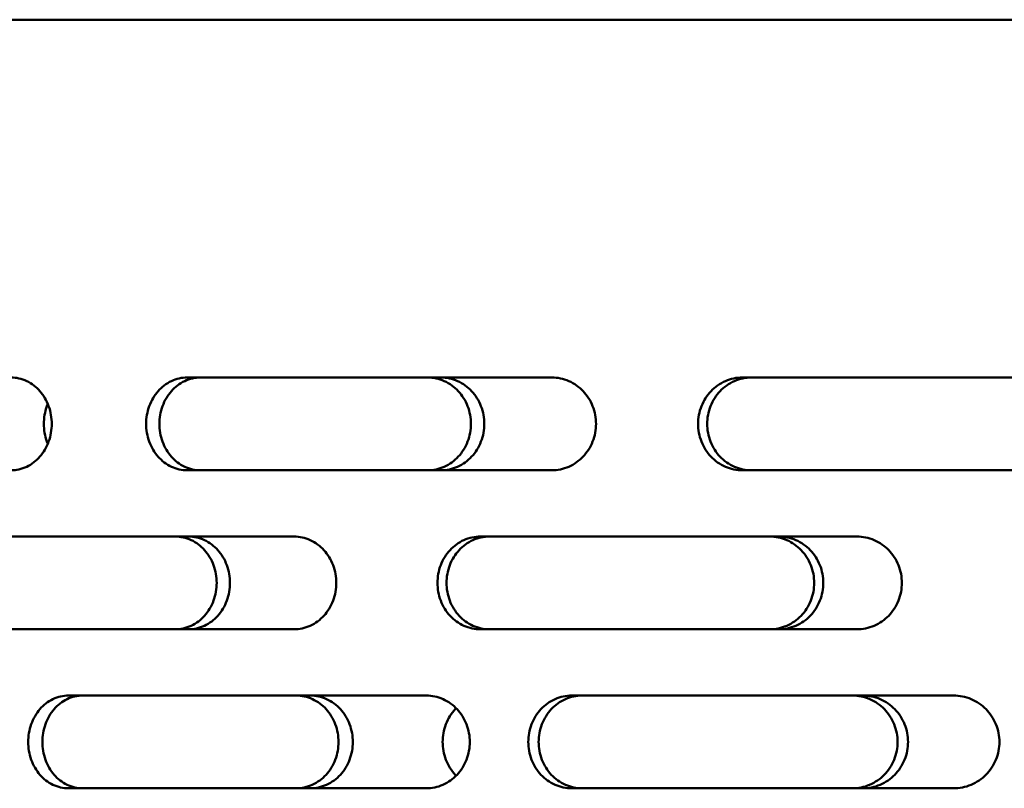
# Model space of a CAD drawing. Header units: millimetres. Extents: x -687 to 6545, y -1613 to 2022.
# Tile 10 of 36: x 2875 to 2949, y 799 to 857. Entities that reach past the tile are written whole.
import ezdxf

# ---------------------------------------------------------------- set-up
doc = ezdxf.new("R2010")
doc.units = ezdxf.units.MM
doc.layers.add('Видимый контур (ГОСТ)', color=7, linetype='Continuous', lineweight=50)

msp = doc.modelspace()

# ---------------------------------------------------------------- linework, layer by layer
at = {"layer": 'Видимый контур (ГОСТ)'}
for p, q in [((3267.354, 856.5), (2747.354, 856.5)), ((2914.859, 829.5), (2887.345, 829.5)), ((2958.459, 829.5), (2929.219, 829.5)), ((2887.345, 822.5), (2914.859, 822.5)), ((2929.219, 822.5), (2958.459, 822.5)), ((2895.415, 817.5), (2869.122, 817.5)), ((2937.865, 817.5), (2909.461, 817.5)), ((2869.122, 810.5), (2895.415, 810.5)), ((2909.461, 810.5), (2937.865, 810.5)), ((2905.39, 805.5), (2878.382, 805.5)), ((2945.161, 805.5), (2916.348, 805.5)), ((2878.382, 798.5), (2905.39, 798.5)), ((2916.348, 798.5), (2945.161, 798.5))]:
    msp.add_line(p, q, dxfattribs=at)
for points, knots in [([(2874.069, 829.5), (2874.452, 829.5), (2874.861, 829.412), (2875.616, 829.053), (2875.962, 828.782), (2876.505, 828.159), (2876.739, 827.767), (2877.052, 826.907), (2877.129, 826.439), (2877.129, 826), (2877.129, 825.561), (2877.052, 825.093), (2876.739, 824.233), (2876.505, 823.841), (2875.962, 823.218), (2875.616, 822.947), (2874.861, 822.588), (2874.452, 822.5), (2874.069, 822.5)], [1.592092, 1.592092, 1.592092, 1.592092, 1.725842, 1.725842, 1.859593, 1.859593, 1.991359, 1.991359, 2.123125, 2.123125, 2.123125, 2.254891, 2.254891, 2.386657, 2.386657, 2.520407, 2.520407, 2.654158, 2.654158, 2.654158, 2.654158]), ([(2887.345, 822.5), (2886.955, 822.5), (2886.539, 822.588), (2885.775, 822.945), (2885.427, 823.215), (2884.879, 823.836), (2884.641, 824.23), (2884.326, 825.092), (2884.249, 825.561), (2884.249, 826.439), (2884.326, 826.908), (2884.641, 827.77), (2884.879, 828.164), (2885.427, 828.785), (2885.775, 829.055), (2886.539, 829.412), (2886.955, 829.5), (2887.345, 829.5)], [0.527688, 0.527688, 0.527688, 0.527688, 0.659634, 0.659634, 0.791579, 0.791579, 0.923411, 0.923411, 1.055244, 1.055244, 1.187076, 1.187076, 1.318908, 1.318908, 1.450854, 1.450854, 1.582799, 1.582799, 1.582799, 1.582799]), ([(2888.346, 829.5), (2887.956, 829.5), (2887.54, 829.412), (2886.776, 829.055), (2886.428, 828.785), (2885.879, 828.164), (2885.642, 827.77), (2885.327, 826.908), (2885.249, 826.439), (2885.249, 825.561), (2885.327, 825.092), (2885.642, 824.23), (2885.879, 823.836), (2886.428, 823.215), (2886.776, 822.945), (2887.54, 822.588), (2887.956, 822.5), (2888.346, 822.5)], [0.527693, 0.527693, 0.527693, 0.527693, 0.65964, 0.65964, 0.791587, 0.791587, 0.923419, 0.923419, 1.055252, 1.055252, 1.187084, 1.187084, 1.318916, 1.318916, 1.450863, 1.450863, 1.58281, 1.58281, 1.58281, 1.58281]), ([(2905.491, 822.5), (2905.899, 822.5), (2906.335, 822.588), (2907.138, 822.946), (2907.505, 823.217), (2908.083, 823.839), (2908.333, 824.231), (2908.665, 825.092), (2908.747, 825.561), (2908.747, 826), (2908.747, 826.439), (2908.665, 826.908), (2908.333, 827.769), (2908.083, 828.161), (2907.505, 828.783), (2907.138, 829.054), (2906.335, 829.412), (2905.899, 829.5), (2905.491, 829.5)], [1.587754, 1.587754, 1.587754, 1.587754, 1.720704, 1.720704, 1.853655, 1.853655, 1.985455, 1.985455, 2.117255, 2.117255, 2.117255, 2.249055, 2.249055, 2.380856, 2.380856, 2.513806, 2.513806, 2.646756, 2.646756, 2.646756, 2.646756]), ([(2906.499, 829.5), (2906.907, 829.5), (2907.343, 829.412), (2908.146, 829.054), (2908.513, 828.783), (2909.092, 828.161), (2909.342, 827.768), (2909.675, 826.908), (2909.757, 826.439), (2909.757, 826), (2909.757, 825.561), (2909.675, 825.092), (2909.342, 824.232), (2909.092, 823.839), (2908.513, 823.217), (2908.146, 822.946), (2907.343, 822.588), (2906.907, 822.5), (2906.499, 822.5)], [1.587843, 1.587843, 1.587843, 1.587843, 1.720811, 1.720811, 1.853779, 1.853779, 1.985579, 1.985579, 2.117378, 2.117378, 2.117378, 2.249178, 2.249178, 2.380978, 2.380978, 2.513945, 2.513945, 2.646913, 2.646913, 2.646913, 2.646913]), ([(2914.859, 829.5), (2915.275, 829.5), (2915.721, 829.412), (2916.541, 829.053), (2916.917, 828.782), (2917.507, 828.159), (2917.762, 827.767), (2918.101, 826.907), (2918.184, 826.439), (2918.184, 826), (2918.184, 825.561), (2918.101, 825.093), (2917.762, 824.233), (2917.507, 823.841), (2916.917, 823.218), (2916.541, 822.947), (2915.721, 822.588), (2915.275, 822.5), (2914.859, 822.5)], [1.592092, 1.592092, 1.592092, 1.592092, 1.725842, 1.725842, 1.859593, 1.859593, 1.991359, 1.991359, 2.123125, 2.123125, 2.123125, 2.254891, 2.254891, 2.386657, 2.386657, 2.520407, 2.520407, 2.654158, 2.654158, 2.654158, 2.654158]), ([(2929.219, 822.5), (2928.8, 822.5), (2928.353, 822.588), (2927.531, 822.945), (2927.156, 823.215), (2926.565, 823.836), (2926.309, 824.23), (2925.969, 825.092), (2925.886, 825.561), (2925.886, 826.439), (2925.969, 826.908), (2926.309, 827.77), (2926.565, 828.164), (2927.156, 828.785), (2927.531, 829.055), (2928.353, 829.412), (2928.8, 829.5), (2929.219, 829.5)], [0.527688, 0.527688, 0.527688, 0.527688, 0.659634, 0.659634, 0.791579, 0.791579, 0.923411, 0.923411, 1.055244, 1.055244, 1.187076, 1.187076, 1.318908, 1.318908, 1.450854, 1.450854, 1.582799, 1.582799, 1.582799, 1.582799]), ([(2929.904, 829.5), (2929.484, 829.5), (2929.037, 829.412), (2928.215, 829.055), (2927.841, 828.785), (2927.249, 828.164), (2926.993, 827.77), (2926.654, 826.908), (2926.57, 826.439), (2926.57, 825.561), (2926.654, 825.092), (2926.993, 824.23), (2927.249, 823.836), (2927.841, 823.215), (2928.215, 822.945), (2929.037, 822.588), (2929.484, 822.5), (2929.904, 822.5)], [0.527693, 0.527693, 0.527693, 0.527693, 0.65964, 0.65964, 0.791587, 0.791587, 0.923419, 0.923419, 1.055252, 1.055252, 1.187084, 1.187084, 1.318916, 1.318916, 1.450863, 1.450863, 1.58281, 1.58281, 1.58281, 1.58281]), ([(2876.828, 824.49), (2876.805, 824.546), (2876.783, 824.603), (2876.609, 825.092), (2876.533, 825.561), (2876.533, 826.439), (2876.609, 826.908), (2876.783, 827.397), (2876.805, 827.454), (2876.828, 827.51)], [0.9053499, 0.9053499, 0.9053499, 0.9053499, 0.9229027, 0.9229027, 1.0547443, 1.0547443, 1.1865859, 1.1865859, 1.2041387, 1.2041387, 1.2041387, 1.2041387]), ([(2886.458, 810.5), (2886.847, 810.5), (2887.263, 810.588), (2888.03, 810.945), (2888.38, 811.215), (2888.934, 811.836), (2889.174, 812.23), (2889.492, 813.092), (2889.571, 813.561), (2889.571, 814), (2889.571, 814.439), (2889.492, 814.908), (2889.174, 815.77), (2888.934, 816.164), (2888.38, 816.785), (2888.03, 817.055), (2887.263, 817.412), (2886.847, 817.5), (2886.458, 817.5)], [1.582677, 1.582677, 1.582677, 1.582677, 1.714657, 1.714657, 1.846638, 1.846638, 1.978477, 1.978477, 2.110317, 2.110317, 2.110317, 2.242156, 2.242156, 2.373995, 2.373995, 2.505976, 2.505976, 2.637956, 2.637956, 2.637956, 2.637956]), ([(2887.459, 817.5), (2887.848, 817.5), (2888.264, 817.412), (2889.031, 817.055), (2889.381, 816.785), (2889.935, 816.164), (2890.175, 815.77), (2890.494, 814.908), (2890.572, 814.439), (2890.572, 814), (2890.572, 813.561), (2890.494, 813.092), (2890.175, 812.23), (2889.935, 811.836), (2889.381, 811.215), (2889.031, 810.945), (2888.264, 810.588), (2887.848, 810.5), (2887.459, 810.5)], [1.582686, 1.582686, 1.582686, 1.582686, 1.714669, 1.714669, 1.846652, 1.846652, 1.978491, 1.978491, 2.11033, 2.11033, 2.11033, 2.242169, 2.242169, 2.374009, 2.374009, 2.505992, 2.505992, 2.637974, 2.637974, 2.637974, 2.637974]), ([(2895.415, 817.5), (2895.813, 817.5), (2896.238, 817.412), (2897.021, 817.054), (2897.38, 816.785), (2897.945, 816.163), (2898.19, 815.77), (2898.515, 814.908), (2898.595, 814.439), (2898.595, 814), (2898.595, 813.561), (2898.515, 813.092), (2898.19, 812.23), (2897.945, 811.837), (2897.38, 811.215), (2897.021, 810.946), (2896.238, 810.588), (2895.813, 810.5), (2895.415, 810.5)], [1.58443, 1.58443, 1.58443, 1.58443, 1.716756, 1.716756, 1.849081, 1.849081, 1.980908, 1.980908, 2.112734, 2.112734, 2.112734, 2.24456, 2.24456, 2.376387, 2.376387, 2.508712, 2.508712, 2.641038, 2.641038, 2.641038, 2.641038]), ([(2909.461, 810.5), (2909.054, 810.5), (2908.619, 810.588), (2907.821, 810.945), (2907.458, 811.215), (2906.884, 811.836), (2906.635, 812.23), (2906.306, 813.092), (2906.225, 813.561), (2906.225, 814.439), (2906.306, 814.908), (2906.635, 815.77), (2906.884, 816.164), (2907.458, 816.785), (2907.821, 817.055), (2908.619, 817.412), (2909.054, 817.5), (2909.461, 817.5)], [0.527492, 0.527492, 0.527492, 0.527492, 0.659455, 0.659455, 0.791417, 0.791417, 0.923257, 0.923257, 1.055097, 1.055097, 1.186937, 1.186937, 1.318777, 1.318777, 1.450739, 1.450739, 1.582702, 1.582702, 1.582702, 1.582702]), ([(2910.146, 817.5), (2909.738, 817.5), (2909.304, 817.412), (2908.506, 817.055), (2908.142, 816.785), (2907.568, 816.164), (2907.32, 815.77), (2906.99, 814.908), (2906.909, 814.439), (2906.909, 813.561), (2906.99, 813.092), (2907.32, 812.23), (2907.568, 811.836), (2908.142, 811.215), (2908.506, 810.945), (2909.304, 810.588), (2909.738, 810.5), (2910.146, 810.5)], [0.527494, 0.527494, 0.527494, 0.527494, 0.659459, 0.659459, 0.791423, 0.791423, 0.923263, 0.923263, 1.055103, 1.055103, 1.186943, 1.186943, 1.318783, 1.318783, 1.450747, 1.450747, 1.582711, 1.582711, 1.582711, 1.582711]), ([(2931.284, 810.5), (2931.705, 810.5), (2932.155, 810.588), (2932.982, 810.945), (2933.36, 811.215), (2933.957, 811.837), (2934.216, 812.23), (2934.559, 813.092), (2934.644, 813.561), (2934.644, 814), (2934.644, 814.439), (2934.559, 814.908), (2934.216, 815.77), (2933.957, 816.163), (2933.36, 816.785), (2932.982, 817.055), (2932.155, 817.412), (2931.705, 817.5), (2931.284, 817.5)], [1.583102, 1.583102, 1.583102, 1.583102, 1.715169, 1.715169, 1.847236, 1.847236, 1.979073, 1.979073, 2.110909, 2.110909, 2.110909, 2.242745, 2.242745, 2.374582, 2.374582, 2.506649, 2.506649, 2.638716, 2.638716, 2.638716, 2.638716]), ([(2931.969, 817.5), (2932.39, 817.5), (2932.84, 817.412), (2933.667, 817.055), (2934.045, 816.785), (2934.642, 816.163), (2934.901, 815.77), (2935.245, 814.908), (2935.329, 814.439), (2935.329, 814), (2935.329, 813.561), (2935.245, 813.092), (2934.901, 812.23), (2934.642, 811.837), (2934.045, 811.215), (2933.667, 810.945), (2932.84, 810.588), (2932.39, 810.5), (2931.969, 810.5)], [1.583118, 1.583118, 1.583118, 1.583118, 1.715189, 1.715189, 1.847259, 1.847259, 1.979096, 1.979096, 2.110932, 2.110932, 2.110932, 2.242768, 2.242768, 2.374604, 2.374604, 2.506675, 2.506675, 2.638745, 2.638745, 2.638745, 2.638745]), ([(2937.865, 817.5), (2938.29, 817.5), (2938.744, 817.412), (2939.58, 817.054), (2939.961, 816.785), (2940.564, 816.163), (2940.825, 815.77), (2941.171, 814.908), (2941.256, 814.439), (2941.256, 814), (2941.256, 813.561), (2941.171, 813.092), (2940.825, 812.23), (2940.564, 811.837), (2939.961, 811.215), (2939.58, 810.946), (2938.744, 810.588), (2938.29, 810.5), (2937.865, 810.5)], [1.58443, 1.58443, 1.58443, 1.58443, 1.716756, 1.716756, 1.849081, 1.849081, 1.980908, 1.980908, 2.112734, 2.112734, 2.112734, 2.24456, 2.24456, 2.376387, 2.376387, 2.508712, 2.508712, 2.641038, 2.641038, 2.641038, 2.641038]), ([(2878.382, 798.5), (2878, 798.5), (2877.594, 798.588), (2876.846, 798.945), (2876.506, 799.215), (2875.969, 799.836), (2875.736, 800.23), (2875.429, 801.092), (2875.353, 801.561), (2875.353, 802.439), (2875.429, 802.908), (2875.736, 803.77), (2875.969, 804.164), (2876.506, 804.785), (2876.846, 805.055), (2877.594, 805.412), (2878, 805.5), (2878.382, 805.5)], [0.527688, 0.527688, 0.527688, 0.527688, 0.659634, 0.659634, 0.791579, 0.791579, 0.923411, 0.923411, 1.055244, 1.055244, 1.187076, 1.187076, 1.318908, 1.318908, 1.450854, 1.450854, 1.582799, 1.582799, 1.582799, 1.582799]), ([(2879.45, 805.5), (2879.068, 805.5), (2878.662, 805.412), (2877.914, 805.055), (2877.574, 804.785), (2877.037, 804.164), (2876.804, 803.77), (2876.496, 802.908), (2876.421, 802.439), (2876.421, 801.561), (2876.496, 801.092), (2876.804, 800.23), (2877.037, 799.836), (2877.574, 799.215), (2877.914, 798.945), (2878.662, 798.588), (2879.068, 798.5), (2879.45, 798.5)], [0.527693, 0.527693, 0.527693, 0.527693, 0.65964, 0.65964, 0.791587, 0.791587, 0.923419, 0.923419, 1.055252, 1.055252, 1.187084, 1.187084, 1.318916, 1.318916, 1.450863, 1.450863, 1.58281, 1.58281, 1.58281, 1.58281]), ([(2895.567, 798.5), (2895.966, 798.5), (2896.392, 798.588), (2897.179, 798.945), (2897.539, 799.214), (2898.107, 799.835), (2898.354, 800.228), (2898.681, 801.091), (2898.762, 801.56), (2898.762, 802), (2898.762, 802.439), (2898.681, 802.908), (2898.355, 803.769), (2898.109, 804.161), (2897.542, 804.784), (2897.182, 805.054), (2896.394, 805.412), (2895.967, 805.5), (2895.567, 805.5)], [1.587508, 1.587508, 1.587508, 1.587508, 1.720141, 1.720141, 1.852774, 1.852774, 1.984848, 1.984848, 2.116922, 2.116922, 2.116922, 2.248724, 2.248724, 2.380526, 2.380526, 2.513431, 2.513431, 2.646336, 2.646336, 2.646336, 2.646336]), ([(2896.642, 805.5), (2897.042, 805.5), (2897.469, 805.412), (2898.257, 805.054), (2898.618, 804.783), (2899.186, 804.161), (2899.432, 803.769), (2899.758, 802.908), (2899.839, 802.439), (2899.839, 802), (2899.839, 801.56), (2899.758, 801.09), (2899.43, 800.228), (2899.183, 799.835), (2898.615, 799.214), (2898.255, 798.945), (2897.468, 798.588), (2897.041, 798.5), (2896.642, 798.5)], [1.587594, 1.587594, 1.587594, 1.587594, 1.720515, 1.720515, 1.853436, 1.853436, 1.985238, 1.985238, 2.11704, 2.11704, 2.11704, 2.249117, 2.249117, 2.381194, 2.381194, 2.51384, 2.51384, 2.646486, 2.646486, 2.646486, 2.646486]), ([(2905.39, 805.5), (2905.8, 805.5), (2906.239, 805.412), (2907.047, 805.053), (2907.417, 804.782), (2907.997, 804.159), (2908.248, 803.767), (2908.582, 802.907), (2908.665, 802.439), (2908.665, 802), (2908.665, 801.559), (2908.581, 801.09), (2908.246, 800.227), (2907.993, 799.835), (2907.411, 799.213), (2907.042, 798.944), (2906.236, 798.587), (2905.799, 798.5), (2905.39, 798.5)], [1.592093, 1.592093, 1.592093, 1.592093, 1.725843, 1.725843, 1.859594, 1.859594, 1.99136, 1.99136, 2.123126, 2.123126, 2.123126, 2.255376, 2.255376, 2.387627, 2.387627, 2.520893, 2.520893, 2.654159, 2.654159, 2.654159, 2.654159]), ([(2916.348, 798.5), (2915.936, 798.5), (2915.497, 798.588), (2914.69, 798.945), (2914.322, 799.215), (2913.742, 799.836), (2913.49, 800.23), (2913.157, 801.092), (2913.076, 801.561), (2913.076, 802.439), (2913.157, 802.908), (2913.49, 803.77), (2913.742, 804.164), (2914.322, 804.785), (2914.69, 805.055), (2915.497, 805.412), (2915.936, 805.5), (2916.348, 805.5)], [0.527688, 0.527688, 0.527688, 0.527688, 0.659634, 0.659634, 0.791579, 0.791579, 0.923411, 0.923411, 1.055244, 1.055244, 1.187076, 1.187076, 1.318908, 1.318908, 1.450854, 1.450854, 1.582799, 1.582799, 1.582799, 1.582799]), ([(2917.13, 805.5), (2916.718, 805.5), (2916.279, 805.412), (2915.472, 805.055), (2915.104, 804.785), (2914.524, 804.164), (2914.272, 803.77), (2913.939, 802.908), (2913.857, 802.439), (2913.857, 801.561), (2913.939, 801.092), (2914.272, 800.23), (2914.524, 799.836), (2915.104, 799.215), (2915.472, 798.945), (2916.279, 798.588), (2916.718, 798.5), (2917.13, 798.5)], [0.527693, 0.527693, 0.527693, 0.527693, 0.65964, 0.65964, 0.791587, 0.791587, 0.923419, 0.923419, 1.055252, 1.055252, 1.187084, 1.187084, 1.318916, 1.318916, 1.450863, 1.450863, 1.58281, 1.58281, 1.58281, 1.58281]), ([(2937.523, 798.5), (2937.949, 798.5), (2938.405, 798.588), (2939.244, 798.944), (2939.628, 799.214), (2940.234, 799.835), (2940.497, 800.228), (2940.846, 801.09), (2940.932, 801.56), (2940.932, 802), (2940.932, 802.439), (2940.846, 802.908), (2940.499, 803.768), (2940.237, 804.161), (2939.632, 804.783), (2939.248, 805.054), (2938.407, 805.412), (2937.95, 805.5), (2937.523, 805.5)], [1.588593, 1.588593, 1.588593, 1.588593, 1.721377, 1.721377, 1.85416, 1.85416, 1.986276, 1.986276, 2.118392, 2.118392, 2.118392, 2.250186, 2.250186, 2.38198, 2.38198, 2.515086, 2.515086, 2.648192, 2.648192, 2.648192, 2.648192]), ([(2938.311, 805.5), (2938.739, 805.5), (2939.195, 805.412), (2940.037, 805.054), (2940.421, 804.783), (2941.026, 804.161), (2941.288, 803.768), (2941.636, 802.908), (2941.722, 802.439), (2941.722, 802), (2941.722, 801.56), (2941.636, 801.09), (2941.286, 800.228), (2941.023, 799.835), (2940.417, 799.214), (2940.033, 798.944), (2939.193, 798.588), (2938.738, 798.5), (2938.311, 798.5)], [1.588696, 1.588696, 1.588696, 1.588696, 1.721822, 1.721822, 1.854948, 1.854948, 1.986741, 1.986741, 2.118534, 2.118534, 2.118534, 2.250654, 2.250654, 2.382774, 2.382774, 2.515573, 2.515573, 2.648372, 2.648372, 2.648372, 2.648372]), ([(2945.161, 805.5), (2945.594, 805.5), (2946.057, 805.412), (2946.909, 805.053), (2947.299, 804.782), (2947.91, 804.159), (2948.175, 803.767), (2948.526, 802.907), (2948.613, 802.439), (2948.613, 802), (2948.613, 801.559), (2948.526, 801.09), (2948.172, 800.227), (2947.906, 799.835), (2947.292, 799.213), (2946.903, 798.944), (2946.053, 798.587), (2945.593, 798.5), (2945.161, 798.5)], [1.592093, 1.592093, 1.592093, 1.592093, 1.725843, 1.725843, 1.859594, 1.859594, 1.99136, 1.99136, 2.123126, 2.123126, 2.123126, 2.255376, 2.255376, 2.387627, 2.387627, 2.520893, 2.520893, 2.654159, 2.654159, 2.654159, 2.654159]), ([(2907.632, 799.451), (2907.608, 799.476), (2907.584, 799.5), (2907.275, 799.836), (2907.027, 800.229), (2906.698, 801.092), (2906.617, 801.561), (2906.617, 802.439), (2906.698, 802.908), (2907.027, 803.771), (2907.275, 804.164), (2907.584, 804.5), (2907.608, 804.524), (2907.632, 804.549)], [0.7805605, 0.7805605, 0.7805605, 0.7805605, 0.7911064, 0.7911064, 0.9229469, 0.9229469, 1.0547873, 1.0547873, 1.1866278, 1.1866278, 1.3184682, 1.3184682, 1.3290142, 1.3290142, 1.3290142, 1.3290142])]:
    msp.add_open_spline(points, degree=3, knots=knots, dxfattribs=at)

doc.saveas('drawing.dxf')
